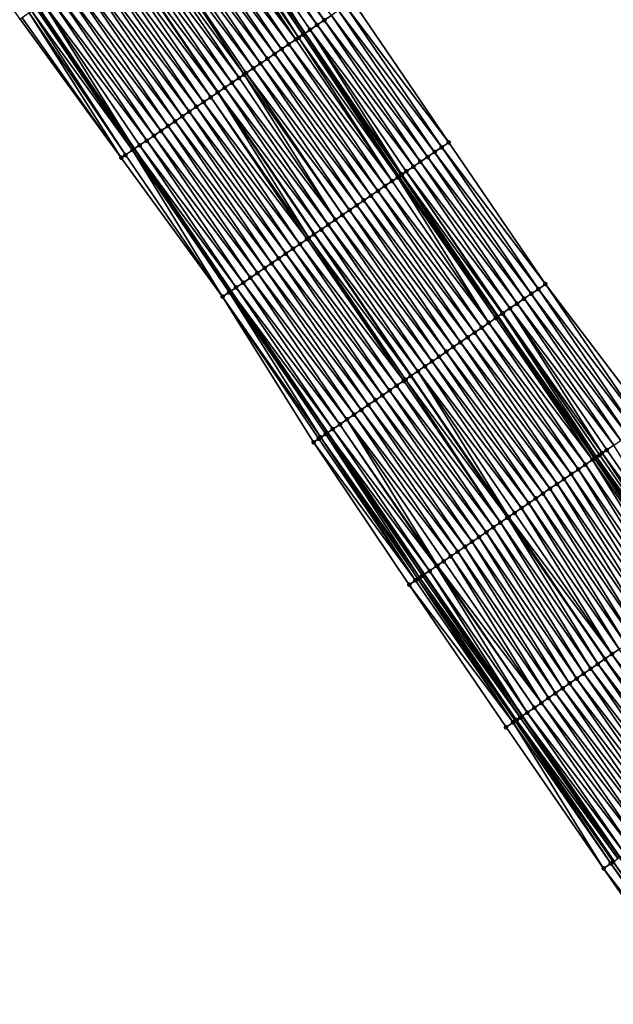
# Model space of a CAD drawing. Header units: feet. Extents: x 2010743 to 2022806, y 818705 to 837694.
# Tile 89 of 256: x 2014178 to 2014247, y 821715 to 821829. Entities that reach past the tile are written whole.
import ezdxf

# ---------------------------------------------------------------- set-up
doc = ezdxf.new("R2010")
doc.units = ezdxf.units.FT
doc.header["$MEASUREMENT"] = 0
for name, color, linetype, lineweight in [('EP_Travel Lane', 172, 'Continuous', 53), ('Road Shots', 141, 'Continuous', 100), ('STRIPING', 60, 'Continuous', 53)]:
    doc.layers.add(name, color=color, linetype=linetype, lineweight=lineweight)
doc.layers.add('I-77-MM17-21_NB-Surface-Border', color=7, linetype='Continuous')
doc.layers.add('I-77-MM17-21_NB-Surface-TIN', color=7, linetype='Continuous')

msp = doc.modelspace()

# ---------------------------------------------------------------- linework, layer by layer
at = {"layer": 'EP_Travel Lane'}
for points in [[(2014079.61, 822027.85, 273.47), (2014090.38, 822011.12, 273.26), (2014101.24, 821994.33, 273.06), (2014112.12, 821977.57, 272.86), (2014123.07, 821960.84, 272.62), (2014134.02, 821944.1, 272.38), (2014144.98, 821927.48, 272.17), (2014156.02, 821910.8, 271.98), (2014167.02, 821894.18, 271.79), (2014178.05, 821877.5, 271.58), (2014189.08, 821860.82, 271.38), (2014200.25, 821844.29, 271.18), (2014211.5, 821827.75, 270.97), (2014222.73, 821811.24, 270.79), (2014234.01, 821794.73, 270.59), (2014245.29, 821778.21, 270.37), (2014256.6, 821761.8, 270.19), (2014267.98, 821745.35, 269.98), (2014279.34, 821729.01, 269.79), (2014290.9, 821712.69, 269.6), (2014302.46, 821696.37, 269.41), (2014314.05, 821680.19, 269.21), (2014325.72, 821663.95, 269), (2014337.4, 821647.75, 268.8)], [(2014081.05, 821981.26, 273.75), (2014091.93, 821964.45, 273.54), (2014102.82, 821947.68, 273.32), (2014113.71, 821930.91, 273.11), (2014124.78, 821914.11, 272.92), (2014135.81, 821897.43, 272.74), (2014146.91, 821880.69, 272.53), (2014158.02, 821864.06, 272.32), (2014169.13, 821847.43, 272.1), (2014180.38, 821830.81, 271.9), (2014191.62, 821814.27, 271.7), (2014202.89, 821797.7, 271.49), (2014214.16, 821781.18, 271.3), (2014225.43, 821764.66, 271.12), (2014236.83, 821748.12, 270.9), (2014248.2, 821731.67, 270.69), (2014259.69, 821715.15, 270.5), (2014271.21, 821698.8, 270.31), (2014282.73, 821682.45, 270.13), (2014294.45, 821666.09, 269.93), (2014306.12, 821649.85, 269.73), (2014317.83, 821633.59, 269.51)]]:
    msp.add_polyline3d(points, dxfattribs=at)
at = {"layer": 'I-77-MM17-21_NB-Surface-Border', "color": 3, "linetype": 'Continuous', "lineweight": -3}
for points in [[(2014316.25, 821632.45, 269.52), (2014304.28, 821648.53, 269.74), (2014292.09, 821664.39, 269.96), (2014280.5, 821680.88, 270.18), (2014269.04, 821697.27, 270.36), (2014257.84, 821713.84, 270.52), (2014246.34, 821730.38, 270.7), (2014234.97, 821746.83, 270.91), (2014223.68, 821763.46, 271.15), (2014212.53, 821780.07, 271.33), (2014201.92, 821797.04, 271.52), (2014190.11, 821813.24, 271.73), (2014178.31, 821829.41, 271.93), (2014166.74, 821845.82, 272.13), (2014155.65, 821862.47, 272.37), (2014144.64, 821879.16, 272.58), (2014133.6, 821895.96, 272.79), (2014122.59, 821912.66, 272.95), (2014111.53, 821929.49, 273.14), (2014100.72, 821946.32, 273.36), (2014090.16, 821963.3, 273.58), (2014079.35, 821980.16, 273.8)], [(2014217.08, 821831.54, 270.67), (2014228.29, 821815.03, 270.52), (2014239.55, 821798.51, 270.36), (2014251.65, 821782.55, 270.15), (2014262.93, 821766.18, 269.98), (2014274.3, 821749.73, 269.79), (2014285.62, 821733.44, 269.61), (2014296.33, 821716.51, 269.42), (2014308.67, 821700.74, 269.2), (2014320.21, 821684.62, 269.01), (2014331.07, 821667.8, 268.83), (2014342.73, 821651.61, 268.65), (2014354.45, 821635.4, 268.48)]]:
    msp.add_polyline3d(points, dxfattribs=at)
at = {"layer": 'I-77-MM17-21_NB-Surface-TIN', "color": 128, "linetype": 'Continuous', "lineweight": -3}
for points in [[(2014213.77, 821829.29, 270.85), (2014202.55, 821845.85, 271.04), (2014201.72, 821845.29, 271.09)], [(2014213.77, 821829.29, 270.85), (2014214.6, 821829.85, 270.8), (2014202.55, 821845.85, 271.04)], [(2014200.89, 821844.72, 271.14), (2014200.25, 821844.29, 271.18), (2014211.5, 821827.75, 270.97)], [(2014212.94, 821828.73, 270.9), (2014201.72, 821845.29, 271.09), (2014200.89, 821844.72, 271.14)], [(2014212.11, 821828.17, 270.94), (2014200.89, 821844.72, 271.14), (2014211.5, 821827.75, 270.97)], [(2014212.11, 821828.17, 270.94), (2014212.94, 821828.73, 270.9), (2014200.89, 821844.72, 271.14)], [(2014212.94, 821828.73, 270.9), (2014213.77, 821829.29, 270.85), (2014201.72, 821845.29, 271.09)], [(2014210.46, 821827.05, 271.02), (2014199.24, 821843.6, 271.22), (2014198.41, 821843.04, 271.24)], [(2014210.46, 821827.05, 271.02), (2014199.48, 821843.77, 271.21), (2014199.24, 821843.6, 271.22)], [(2014210.78, 821827.27, 271), (2014200.06, 821844.16, 271.18), (2014199.48, 821843.77, 271.21)], [(2014210.46, 821827.05, 271.02), (2014210.78, 821827.27, 271), (2014199.48, 821843.77, 271.21)], [(2014211.29, 821827.61, 270.98), (2014200.25, 821844.29, 271.18), (2014200.06, 821844.16, 271.18)], [(2014210.78, 821827.27, 271), (2014211.29, 821827.61, 270.98), (2014200.06, 821844.16, 271.18)], [(2014211.29, 821827.61, 270.98), (2014211.5, 821827.75, 270.97), (2014200.25, 821844.29, 271.18)], [(2014208.8, 821825.92, 271.07), (2014197.58, 821842.48, 271.27), (2014196.75, 821841.92, 271.3)], [(2014209.63, 821826.49, 271.04), (2014198.41, 821843.04, 271.24), (2014197.58, 821842.48, 271.27)], [(2014208.8, 821825.92, 271.07), (2014209.63, 821826.49, 271.04), (2014197.58, 821842.48, 271.27)], [(2014209.63, 821826.49, 271.04), (2014210.46, 821827.05, 271.02), (2014198.41, 821843.04, 271.24)], [(2014207.15, 821824.8, 271.13), (2014195.93, 821841.36, 271.34), (2014195.1, 821840.79, 271.37)], [(2014207.98, 821825.36, 271.1), (2014196.75, 821841.92, 271.3), (2014195.93, 821841.36, 271.34)], [(2014207.15, 821824.8, 271.13), (2014207.98, 821825.36, 271.1), (2014195.93, 821841.36, 271.34)], [(2014207.98, 821825.36, 271.1), (2014208.8, 821825.92, 271.07), (2014196.75, 821841.92, 271.3)], [(2014205.49, 821823.68, 271.19), (2014194.27, 821840.23, 271.39), (2014193.44, 821839.67, 271.42)], [(2014206.32, 821824.24, 271.16), (2014195.1, 821840.79, 271.37), (2014194.27, 821840.23, 271.39)], [(2014205.49, 821823.68, 271.19), (2014206.32, 821824.24, 271.16), (2014194.27, 821840.23, 271.39)], [(2014206.32, 821824.24, 271.16), (2014207.15, 821824.8, 271.13), (2014195.1, 821840.79, 271.37)], [(2014203.84, 821822.56, 271.24), (2014192.62, 821839.11, 271.45), (2014191.79, 821838.55, 271.48)], [(2014204.42, 821822.95, 271.22), (2014193.44, 821839.67, 271.42), (2014192.62, 821839.11, 271.45)], [(2014203.84, 821822.56, 271.24), (2014204.42, 821822.95, 271.22), (2014192.62, 821839.11, 271.45)], [(2014204.42, 821822.95, 271.22), (2014204.66, 821823.12, 271.22), (2014193.44, 821839.67, 271.42)], [(2014204.66, 821823.12, 271.22), (2014205.49, 821823.68, 271.19), (2014193.44, 821839.67, 271.42)], [(2014202.18, 821821.43, 271.29), (2014190.96, 821837.99, 271.51), (2014190.13, 821837.43, 271.53)], [(2014203.01, 821821.99, 271.26), (2014191.79, 821838.55, 271.48), (2014190.96, 821837.99, 271.51)], [(2014202.18, 821821.43, 271.29), (2014203.01, 821821.99, 271.26), (2014190.96, 821837.99, 271.51)], [(2014203.01, 821821.99, 271.26), (2014203.84, 821822.56, 271.24), (2014191.79, 821838.55, 271.48)], [(2014200.53, 821820.31, 271.35), (2014189.31, 821836.86, 271.57), (2014188.48, 821836.3, 271.6)], [(2014189.31, 821836.86, 271.57), (2014201.35, 821820.87, 271.31), (2014190.13, 821837.43, 271.53)], [(2014200.53, 821820.31, 271.35), (2014201.35, 821820.87, 271.31), (2014189.31, 821836.86, 271.57)], [(2014202.18, 821821.43, 271.29), (2014190.13, 821837.43, 271.53), (2014201.35, 821820.87, 271.31)], [(2014198.87, 821819.19, 271.41), (2014187.65, 821835.74, 271.62), (2014186.82, 821835.18, 271.65)], [(2014199.7, 821819.75, 271.38), (2014188.48, 821836.3, 271.6), (2014187.65, 821835.74, 271.62)], [(2014198.87, 821819.19, 271.41), (2014199.7, 821819.75, 271.38), (2014187.65, 821835.74, 271.62)], [(2014199.7, 821819.75, 271.38), (2014200.53, 821820.31, 271.35), (2014188.48, 821836.3, 271.6)], [(2014197.22, 821818.07, 271.48), (2014186, 821834.62, 271.68), (2014185.17, 821834.06, 271.72)], [(2014198.04, 821818.63, 271.44), (2014186.82, 821835.18, 271.65), (2014186, 821834.62, 271.68)], [(2014197.22, 821818.07, 271.48), (2014198.04, 821818.63, 271.44), (2014186, 821834.62, 271.68)], [(2014198.04, 821818.63, 271.44), (2014198.87, 821819.19, 271.41), (2014186.82, 821835.18, 271.65)], [(2014195.56, 821816.94, 271.54), (2014184.34, 821833.5, 271.74), (2014183.51, 821832.94, 271.77)], [(2014196.39, 821817.5, 271.51), (2014185.17, 821834.06, 271.72), (2014184.34, 821833.5, 271.74)], [(2014195.56, 821816.94, 271.54), (2014196.39, 821817.5, 271.51), (2014184.34, 821833.5, 271.74)], [(2014196.39, 821817.5, 271.51), (2014197.22, 821818.07, 271.48), (2014185.17, 821834.06, 271.72)], [(2014193.91, 821815.82, 271.6), (2014182.69, 821832.37, 271.8), (2014181.86, 821831.81, 271.84)], [(2014194.73, 821816.38, 271.57), (2014183.51, 821832.94, 271.77), (2014182.69, 821832.37, 271.8)], [(2014193.91, 821815.82, 271.6), (2014194.73, 821816.38, 271.57), (2014182.69, 821832.37, 271.8)], [(2014194.73, 821816.38, 271.57), (2014195.56, 821816.94, 271.54), (2014183.51, 821832.94, 271.77)], [(2014191.42, 821814.14, 271.7), (2014180.38, 821830.81, 271.9), (2014180.2, 821830.69, 271.9)], [(2014181.03, 821831.25, 271.88), (2014180.38, 821830.81, 271.9), (2014191.62, 821814.27, 271.7)], [(2014191.42, 821814.14, 271.7), (2014191.62, 821814.27, 271.7), (2014180.38, 821830.81, 271.9)], [(2014193.08, 821815.26, 271.64), (2014181.86, 821831.81, 271.84), (2014181.03, 821831.25, 271.88)], [(2014192.25, 821814.7, 271.67), (2014181.03, 821831.25, 271.88), (2014191.62, 821814.27, 271.7)], [(2014192.25, 821814.7, 271.67), (2014193.08, 821815.26, 271.64), (2014181.03, 821831.25, 271.88)], [(2014193.08, 821815.26, 271.64), (2014193.91, 821815.82, 271.6), (2014181.86, 821831.81, 271.84)], [(2014227.46, 821814.47, 270.56), (2014216.25, 821830.98, 270.71), (2014215.42, 821830.42, 270.75)], [(2014228.29, 821815.03, 270.52), (2014217.08, 821831.54, 270.67), (2014216.25, 821830.98, 270.71)], [(2014227.46, 821814.47, 270.56), (2014228.29, 821815.03, 270.52), (2014216.25, 821830.98, 270.71)], [(2014190.11, 821813.24, 271.73), (2014179.37, 821830.13, 271.92), (2014178.55, 821829.57, 271.93)], [(2014190.6, 821813.57, 271.72), (2014179.7, 821830.35, 271.92), (2014179.37, 821830.13, 271.92)], [(2014190.11, 821813.24, 271.73), (2014190.6, 821813.57, 271.72), (2014179.37, 821830.13, 271.92)], [(2014191.42, 821814.14, 271.7), (2014180.2, 821830.69, 271.9), (2014179.7, 821830.35, 271.92)], [(2014190.6, 821813.57, 271.72), (2014191.42, 821814.14, 271.7), (2014179.7, 821830.35, 271.92)], [(2014225.81, 821813.34, 270.63), (2014214.6, 821829.85, 270.8), (2014213.77, 821829.29, 270.85)], [(2014226.63, 821813.9, 270.59), (2014215.42, 821830.42, 270.75), (2014214.6, 821829.85, 270.8)], [(2014225.81, 821813.34, 270.63), (2014226.63, 821813.9, 270.59), (2014214.6, 821829.85, 270.8)], [(2014226.63, 821813.9, 270.59), (2014227.46, 821814.47, 270.56), (2014215.42, 821830.42, 270.75)], [(2014190.11, 821813.24, 271.73), (2014178.55, 821829.57, 271.93), (2014178.31, 821829.41, 271.93)], [(2014224.16, 821812.21, 270.71), (2014212.94, 821828.73, 270.9), (2014212.11, 821828.17, 270.94)], [(2014224.98, 821812.78, 270.67), (2014213.77, 821829.29, 270.85), (2014212.94, 821828.73, 270.9)], [(2014224.16, 821812.21, 270.71), (2014224.98, 821812.78, 270.67), (2014212.94, 821828.73, 270.9)], [(2014224.98, 821812.78, 270.67), (2014225.81, 821813.34, 270.63), (2014213.77, 821829.29, 270.85)], [(2014222.33, 821810.96, 270.8), (2014211.29, 821827.61, 270.98), (2014210.78, 821827.27, 271)], [(2014211.29, 821827.61, 270.98), (2014222.73, 821811.24, 270.79), (2014211.5, 821827.75, 270.97)], [(2014222.5, 821811.08, 270.79), (2014222.73, 821811.24, 270.79), (2014211.29, 821827.61, 270.98)], [(2014222.33, 821810.96, 270.8), (2014222.5, 821811.08, 270.79), (2014211.29, 821827.61, 270.98)], [(2014222.82, 821811.3, 270.78), (2014212.11, 821828.17, 270.94), (2014211.5, 821827.75, 270.97)], [(2014222.82, 821811.3, 270.78), (2014211.5, 821827.75, 270.97), (2014222.73, 821811.24, 270.79)], [(2014222.82, 821811.3, 270.78), (2014223.33, 821811.65, 270.76), (2014212.11, 821828.17, 270.94)], [(2014223.33, 821811.65, 270.76), (2014224.16, 821812.21, 270.71), (2014212.11, 821828.17, 270.94)], [(2014220.85, 821809.96, 270.83), (2014209.63, 821826.49, 271.04), (2014208.8, 821825.92, 271.07)], [(2014221.68, 821810.52, 270.81), (2014210.46, 821827.05, 271.02), (2014209.63, 821826.49, 271.04)], [(2014220.85, 821809.96, 270.83), (2014221.68, 821810.52, 270.81), (2014209.63, 821826.49, 271.04)], [(2014221.68, 821810.52, 270.81), (2014210.78, 821827.27, 271), (2014210.46, 821827.05, 271.02)], [(2014221.68, 821810.52, 270.81), (2014222.33, 821810.96, 270.8), (2014210.78, 821827.27, 271)], [(2014219.2, 821808.83, 270.88), (2014207.98, 821825.36, 271.1), (2014207.15, 821824.8, 271.13)], [(2014220.03, 821809.39, 270.86), (2014208.8, 821825.92, 271.07), (2014207.98, 821825.36, 271.1)], [(2014219.2, 821808.83, 270.88), (2014220.03, 821809.39, 270.86), (2014207.98, 821825.36, 271.1)], [(2014220.03, 821809.39, 270.86), (2014220.85, 821809.96, 270.83), (2014208.8, 821825.92, 271.07)], [(2014217.55, 821807.7, 270.94), (2014206.32, 821824.24, 271.16), (2014205.49, 821823.68, 271.19)], [(2014218.37, 821808.27, 270.91), (2014207.15, 821824.8, 271.13), (2014206.32, 821824.24, 271.16)], [(2014217.55, 821807.7, 270.94), (2014218.37, 821808.27, 270.91), (2014206.32, 821824.24, 271.16)], [(2014218.37, 821808.27, 270.91), (2014219.2, 821808.83, 270.88), (2014207.15, 821824.8, 271.13)], [(2014215.07, 821806.01, 271.03), (2014204.42, 821822.95, 271.22), (2014203.84, 821822.56, 271.24)], [(2014215.89, 821806.58, 271), (2014204.66, 821823.12, 271.22), (2014204.42, 821822.95, 271.22)], [(2014215.07, 821806.01, 271.03), (2014215.89, 821806.58, 271), (2014204.42, 821822.95, 271.22)], [(2014216.72, 821807.14, 270.97), (2014205.49, 821823.68, 271.19), (2014204.66, 821823.12, 271.22)], [(2014215.89, 821806.58, 271), (2014216.72, 821807.14, 270.97), (2014204.66, 821823.12, 271.22)], [(2014216.72, 821807.14, 270.97), (2014217.55, 821807.7, 270.94), (2014205.49, 821823.68, 271.19)], [(2014214.24, 821805.44, 271.05), (2014203.01, 821821.99, 271.26), (2014202.18, 821821.43, 271.29)], [(2014215.07, 821806.01, 271.03), (2014203.84, 821822.56, 271.24), (2014203.01, 821821.99, 271.26)], [(2014214.24, 821805.44, 271.05), (2014214.24, 821805.45, 271.05), (2014203.01, 821821.99, 271.26)], [(2014214.24, 821805.45, 271.05), (2014215.07, 821806.01, 271.03), (2014203.01, 821821.99, 271.26)], [(2014211.97, 821803.9, 271.13), (2014201.35, 821820.87, 271.31), (2014200.53, 821820.31, 271.35)], [(2014213.42, 821804.88, 271.07), (2014202.18, 821821.43, 271.29), (2014201.35, 821820.87, 271.31)], [(2014213.42, 821804.88, 271.07), (2014201.35, 821820.87, 271.31), (2014212.59, 821804.32, 271.1)], [(2014211.97, 821803.9, 271.13), (2014212.59, 821804.32, 271.1), (2014201.35, 821820.87, 271.31)], [(2014213.42, 821804.88, 271.07), (2014214.24, 821805.44, 271.05), (2014202.18, 821821.43, 271.29)], [(2014210.94, 821803.19, 271.18), (2014199.7, 821819.75, 271.38), (2014198.87, 821819.19, 271.41)], [(2014211.76, 821803.76, 271.14), (2014200.53, 821820.31, 271.35), (2014199.7, 821819.75, 271.38)], [(2014210.94, 821803.19, 271.18), (2014211.76, 821803.76, 271.14), (2014199.7, 821819.75, 271.38)], [(2014211.76, 821803.76, 271.14), (2014211.97, 821803.9, 271.13), (2014200.53, 821820.31, 271.35)], [(2014209.29, 821802.07, 271.24), (2014198.04, 821818.63, 271.44), (2014197.22, 821818.07, 271.48)], [(2014210.11, 821802.63, 271.21), (2014198.87, 821819.19, 271.41), (2014198.04, 821818.63, 271.44)], [(2014209.29, 821802.07, 271.24), (2014210.11, 821802.63, 271.21), (2014198.04, 821818.63, 271.44)], [(2014210.11, 821802.63, 271.21), (2014210.94, 821803.19, 271.18), (2014198.87, 821819.19, 271.41)], [(2014207.63, 821800.94, 271.31), (2014196.39, 821817.5, 271.51), (2014195.56, 821816.94, 271.54)], [(2014208.46, 821801.5, 271.28), (2014197.22, 821818.07, 271.48), (2014196.39, 821817.5, 271.51)], [(2014207.63, 821800.94, 271.31), (2014208.46, 821801.5, 271.28), (2014196.39, 821817.5, 271.51)], [(2014208.46, 821801.5, 271.28), (2014209.29, 821802.07, 271.24), (2014197.22, 821818.07, 271.48)], [(2014205.16, 821799.25, 271.4), (2014193.91, 821815.82, 271.6), (2014193.08, 821815.26, 271.64)], [(2014205.98, 821799.81, 271.36), (2014194.73, 821816.38, 271.57), (2014193.91, 821815.82, 271.6)], [(2014205.16, 821799.25, 271.4), (2014205.98, 821799.81, 271.36), (2014193.91, 821815.82, 271.6)], [(2014206.81, 821800.38, 271.33), (2014195.56, 821816.94, 271.54), (2014194.73, 821816.38, 271.57)], [(2014205.98, 821799.81, 271.36), (2014206.81, 821800.38, 271.33), (2014194.73, 821816.38, 271.57)], [(2014206.81, 821800.38, 271.33), (2014207.63, 821800.94, 271.31), (2014195.56, 821816.94, 271.54)], [(2014203.5, 821798.12, 271.47), (2014192.25, 821814.7, 271.67), (2014191.62, 821814.27, 271.7)], [(2014204.33, 821798.68, 271.44), (2014193.08, 821815.26, 271.64), (2014192.25, 821814.7, 271.67)], [(2014203.5, 821798.12, 271.47), (2014204.33, 821798.68, 271.44), (2014192.25, 821814.7, 271.67)], [(2014204.33, 821798.68, 271.44), (2014205.16, 821799.25, 271.4), (2014193.08, 821815.26, 271.64)], [(2014239.55, 821798.51, 270.36), (2014228.29, 821815.03, 270.52), (2014227.46, 821814.47, 270.56)], [(2014190.11, 821813.24, 271.73), (2014201.92, 821797.04, 271.52), (2014190.6, 821813.57, 271.72)], [(2014190.6, 821813.57, 271.72), (2014201.92, 821797.04, 271.52), (2014191.42, 821814.14, 271.7)], [(2014191.42, 821814.14, 271.7), (2014202.89, 821797.7, 271.49), (2014191.62, 821814.27, 271.7)], [(2014202.68, 821797.56, 271.5), (2014202.89, 821797.7, 271.49), (2014191.42, 821814.14, 271.7)], [(2014202.68, 821797.56, 271.5), (2014191.42, 821814.14, 271.7), (2014201.92, 821797.04, 271.52)], [(2014203.5, 821798.12, 271.47), (2014191.62, 821814.27, 271.7), (2014202.89, 821797.7, 271.49)], [(2014237.9, 821797.38, 270.43), (2014226.63, 821813.9, 270.59), (2014225.81, 821813.34, 270.63)], [(2014238.73, 821797.94, 270.39), (2014227.46, 821814.47, 270.56), (2014226.63, 821813.9, 270.59)], [(2014237.9, 821797.38, 270.43), (2014238.73, 821797.94, 270.39), (2014226.63, 821813.9, 270.59)], [(2014238.73, 821797.94, 270.39), (2014239.55, 821798.51, 270.36), (2014227.46, 821814.47, 270.56)], [(2014236.25, 821796.25, 270.5), (2014224.98, 821812.78, 270.67), (2014224.16, 821812.21, 270.71)], [(2014237.07, 821796.82, 270.46), (2014225.81, 821813.34, 270.63), (2014224.98, 821812.78, 270.67)], [(2014236.25, 821796.25, 270.5), (2014237.07, 821796.82, 270.46), (2014224.98, 821812.78, 270.67)], [(2014237.07, 821796.82, 270.46), (2014237.9, 821797.38, 270.43), (2014225.81, 821813.34, 270.63)], [(2014233.96, 821794.69, 270.6), (2014222.73, 821811.24, 270.79), (2014222.5, 821811.08, 270.79)], [(2014222.82, 821811.3, 270.78), (2014222.73, 821811.24, 270.79), (2014234.01, 821794.73, 270.59)], [(2014233.96, 821794.69, 270.6), (2014234.01, 821794.73, 270.59), (2014222.73, 821811.24, 270.79)], [(2014234.52, 821795.07, 270.58), (2014223.33, 821811.65, 270.76), (2014222.82, 821811.3, 270.78)], [(2014234.52, 821795.07, 270.58), (2014222.82, 821811.3, 270.78), (2014234.01, 821794.73, 270.59)], [(2014235.42, 821795.69, 270.54), (2014224.16, 821812.21, 270.71), (2014223.33, 821811.65, 270.76)], [(2014234.52, 821795.07, 270.58), (2014234.6, 821795.12, 270.58), (2014223.33, 821811.65, 270.76)], [(2014234.6, 821795.12, 270.58), (2014235.42, 821795.69, 270.54), (2014223.33, 821811.65, 270.76)], [(2014235.42, 821795.69, 270.54), (2014236.25, 821796.25, 270.5), (2014224.16, 821812.21, 270.71)], [(2014232.94, 821794, 270.62), (2014221.68, 821810.52, 270.81), (2014220.85, 821809.96, 270.83)], [(2014232.94, 821794, 270.62), (2014222.33, 821810.96, 270.8), (2014221.68, 821810.52, 270.81)], [(2014233.77, 821794.56, 270.6), (2014222.5, 821811.08, 270.79), (2014222.33, 821810.96, 270.8)], [(2014232.94, 821794, 270.62), (2014233.77, 821794.56, 270.6), (2014222.33, 821810.96, 270.8)], [(2014233.77, 821794.56, 270.6), (2014233.96, 821794.69, 270.6), (2014222.5, 821811.08, 270.79)], [(2014231.29, 821792.87, 270.67), (2014220.03, 821809.39, 270.86), (2014219.2, 821808.83, 270.88)], [(2014232.12, 821793.43, 270.65), (2014220.85, 821809.96, 270.83), (2014220.03, 821809.39, 270.86)], [(2014231.29, 821792.87, 270.67), (2014232.12, 821793.43, 270.65), (2014220.03, 821809.39, 270.86)], [(2014232.12, 821793.43, 270.65), (2014232.94, 821794, 270.62), (2014220.85, 821809.96, 270.83)], [(2014229.64, 821791.74, 270.73), (2014218.37, 821808.27, 270.91), (2014217.55, 821807.7, 270.94)], [(2014230.47, 821792.31, 270.7), (2014219.2, 821808.83, 270.88), (2014218.37, 821808.27, 270.91)], [(2014229.64, 821791.74, 270.73), (2014230.47, 821792.31, 270.7), (2014218.37, 821808.27, 270.91)], [(2014230.47, 821792.31, 270.7), (2014231.29, 821792.87, 270.67), (2014219.2, 821808.83, 270.88)], [(2014227.99, 821790.62, 270.79), (2014216.72, 821807.14, 270.97), (2014215.89, 821806.58, 271)], [(2014228.81, 821791.18, 270.76), (2014217.55, 821807.7, 270.94), (2014216.72, 821807.14, 270.97)], [(2014227.99, 821790.62, 270.79), (2014228.81, 821791.18, 270.76), (2014216.72, 821807.14, 270.97)], [(2014228.81, 821791.18, 270.76), (2014229.64, 821791.74, 270.73), (2014217.55, 821807.7, 270.94)], [(2014226.34, 821789.49, 270.84), (2014215.07, 821806.01, 271.03), (2014214.24, 821805.45, 271.05)], [(2014227.16, 821790.05, 270.82), (2014215.89, 821806.58, 271), (2014215.07, 821806.01, 271.03)], [(2014226.34, 821789.49, 270.84), (2014227.16, 821790.05, 270.82), (2014215.07, 821806.01, 271.03)], [(2014227.16, 821790.05, 270.82), (2014227.99, 821790.62, 270.79), (2014215.89, 821806.58, 271)], [(2014211.97, 821803.9, 271.13), (2014223.86, 821787.8, 270.92), (2014212.59, 821804.32, 271.1)], [(2014224.68, 821788.36, 270.89), (2014213.42, 821804.88, 271.07), (2014212.59, 821804.32, 271.1)], [(2014224.68, 821788.36, 270.89), (2014212.59, 821804.32, 271.1), (2014223.86, 821787.8, 270.92)], [(2014225.51, 821788.93, 270.86), (2014214.24, 821805.44, 271.05), (2014213.42, 821804.88, 271.07)], [(2014224.68, 821788.36, 270.89), (2014225.51, 821788.93, 270.86), (2014213.42, 821804.88, 271.07)], [(2014225.51, 821788.93, 270.86), (2014214.24, 821805.45, 271.05), (2014214.24, 821805.44, 271.05)], [(2014225.51, 821788.93, 270.86), (2014226.34, 821789.49, 270.84), (2014214.24, 821805.45, 271.05)], [(2014222.21, 821786.67, 271), (2014210.94, 821803.19, 271.18), (2014210.11, 821802.63, 271.21)], [(2014223.03, 821787.23, 270.96), (2014211.76, 821803.76, 271.14), (2014210.94, 821803.19, 271.18)], [(2014222.21, 821786.67, 271), (2014223.03, 821787.23, 270.96), (2014210.94, 821803.19, 271.18)], [(2014223.25, 821787.38, 270.95), (2014211.97, 821803.9, 271.13), (2014211.76, 821803.76, 271.14)], [(2014223.03, 821787.23, 270.96), (2014223.25, 821787.38, 270.95), (2014211.76, 821803.76, 271.14)], [(2014223.25, 821787.38, 270.95), (2014223.86, 821787.8, 270.92), (2014211.97, 821803.9, 271.13)], [(2014220.55, 821785.54, 271.06), (2014209.29, 821802.07, 271.24), (2014208.46, 821801.5, 271.28)], [(2014221.38, 821786.11, 271.03), (2014210.11, 821802.63, 271.21), (2014209.29, 821802.07, 271.24)], [(2014220.55, 821785.54, 271.06), (2014221.38, 821786.11, 271.03), (2014209.29, 821802.07, 271.24)], [(2014221.38, 821786.11, 271.03), (2014222.21, 821786.67, 271), (2014210.11, 821802.63, 271.21)], [(2014218.9, 821784.42, 271.12), (2014207.63, 821800.94, 271.31), (2014206.81, 821800.38, 271.33)], [(2014219.73, 821784.98, 271.1), (2014208.46, 821801.5, 271.28), (2014207.63, 821800.94, 271.31)], [(2014218.9, 821784.42, 271.12), (2014219.73, 821784.98, 271.1), (2014207.63, 821800.94, 271.31)], [(2014219.73, 821784.98, 271.1), (2014220.55, 821785.54, 271.06), (2014208.46, 821801.5, 271.28)], [(2014217.25, 821783.29, 271.18), (2014205.98, 821799.81, 271.36), (2014205.16, 821799.25, 271.4)], [(2014218.08, 821783.85, 271.16), (2014206.81, 821800.38, 271.33), (2014205.98, 821799.81, 271.36)], [(2014217.25, 821783.29, 271.18), (2014218.08, 821783.85, 271.16), (2014205.98, 821799.81, 271.36)], [(2014218.08, 821783.85, 271.16), (2014218.9, 821784.42, 271.12), (2014206.81, 821800.38, 271.33)], [(2014215.6, 821782.16, 271.25), (2014204.33, 821798.68, 271.44), (2014203.5, 821798.12, 271.47)], [(2014216.42, 821782.73, 271.21), (2014205.16, 821799.25, 271.4), (2014204.33, 821798.68, 271.44)], [(2014215.6, 821782.16, 271.25), (2014216.42, 821782.73, 271.21), (2014204.33, 821798.68, 271.44)], [(2014216.42, 821782.73, 271.21), (2014217.25, 821783.29, 271.18), (2014205.16, 821799.25, 271.4)], [(2014213.37, 821780.64, 271.32), (2014202.68, 821797.56, 271.5), (2014201.92, 821797.04, 271.52)], [(2014202.68, 821797.56, 271.5), (2014214.16, 821781.18, 271.3), (2014202.89, 821797.7, 271.49)], [(2014213.95, 821781.03, 271.31), (2014214.16, 821781.18, 271.3), (2014202.68, 821797.56, 271.5)], [(2014213.37, 821780.64, 271.32), (2014213.95, 821781.03, 271.31), (2014202.68, 821797.56, 271.5)], [(2014214.77, 821781.6, 271.28), (2014203.5, 821798.12, 271.47), (2014202.89, 821797.7, 271.49)], [(2014214.77, 821781.6, 271.28), (2014202.89, 821797.7, 271.49), (2014214.16, 821781.18, 271.3)], [(2014214.77, 821781.6, 271.28), (2014215.6, 821782.16, 271.25), (2014203.5, 821798.12, 271.47)], [(2014249.99, 821781.42, 270.22), (2014238.73, 821797.94, 270.39), (2014237.9, 821797.38, 270.43)], [(2014250.82, 821781.98, 270.18), (2014239.55, 821798.51, 270.36), (2014238.73, 821797.94, 270.39)], [(2014249.99, 821781.42, 270.22), (2014250.82, 821781.98, 270.18), (2014238.73, 821797.94, 270.39)], [(2014250.82, 821781.98, 270.18), (2014251.65, 821782.55, 270.15), (2014239.55, 821798.51, 270.36)], [(2014213.12, 821780.47, 271.33), (2014201.92, 821797.04, 271.52), (2014212.53, 821780.07, 271.33)], [(2014213.12, 821780.47, 271.33), (2014213.37, 821780.64, 271.32), (2014201.92, 821797.04, 271.52)], [(2014248.34, 821780.29, 270.29), (2014237.07, 821796.82, 270.46), (2014236.25, 821796.25, 270.5)], [(2014249.17, 821780.86, 270.25), (2014237.9, 821797.38, 270.43), (2014237.07, 821796.82, 270.46)], [(2014248.34, 821780.29, 270.29), (2014249.17, 821780.86, 270.25), (2014237.07, 821796.82, 270.46)], [(2014249.17, 821780.86, 270.25), (2014249.99, 821781.42, 270.22), (2014237.9, 821797.38, 270.43)], [(2014246.16, 821778.81, 270.36), (2014235.42, 821795.69, 270.54), (2014234.6, 821795.12, 270.58)], [(2014247.52, 821779.73, 270.32), (2014236.25, 821796.25, 270.5), (2014235.42, 821795.69, 270.54)], [(2014246.16, 821778.81, 270.36), (2014246.69, 821779.17, 270.35), (2014235.42, 821795.69, 270.54)], [(2014246.69, 821779.17, 270.35), (2014247.52, 821779.73, 270.32), (2014235.42, 821795.69, 270.54)], [(2014247.52, 821779.73, 270.32), (2014248.34, 821780.29, 270.29), (2014236.25, 821796.25, 270.5)], [(2014244.21, 821777.47, 270.41), (2014232.94, 821794, 270.62), (2014232.12, 821793.43, 270.65)], [(2014245.04, 821778.04, 270.38), (2014233.77, 821794.56, 270.6), (2014232.94, 821794, 270.62)], [(2014244.21, 821777.47, 270.41), (2014245.04, 821778.04, 270.38), (2014232.94, 821794, 270.62)], [(2014245.04, 821778.04, 270.38), (2014233.96, 821794.69, 270.6), (2014233.77, 821794.56, 270.6)], [(2014233.96, 821794.69, 270.6), (2014245.29, 821778.21, 270.37), (2014234.01, 821794.73, 270.59)], [(2014245.04, 821778.04, 270.38), (2014245.29, 821778.21, 270.37), (2014233.96, 821794.69, 270.6)], [(2014245.51, 821778.36, 270.37), (2014234.52, 821795.07, 270.58), (2014234.01, 821794.73, 270.59)], [(2014245.51, 821778.36, 270.37), (2014234.01, 821794.73, 270.59), (2014245.29, 821778.21, 270.37)], [(2014245.86, 821778.6, 270.36), (2014234.6, 821795.12, 270.58), (2014234.52, 821795.07, 270.58)], [(2014245.51, 821778.36, 270.37), (2014245.86, 821778.6, 270.36), (2014234.52, 821795.07, 270.58)], [(2014245.86, 821778.6, 270.36), (2014246.16, 821778.81, 270.36), (2014234.6, 821795.12, 270.58)], [(2014242.56, 821776.35, 270.47), (2014231.29, 821792.87, 270.67), (2014230.47, 821792.31, 270.7)], [(2014243.39, 821776.91, 270.44), (2014232.12, 821793.43, 270.65), (2014231.29, 821792.87, 270.67)], [(2014242.56, 821776.35, 270.47), (2014243.39, 821776.91, 270.44), (2014231.29, 821792.87, 270.67)], [(2014243.39, 821776.91, 270.44), (2014244.21, 821777.47, 270.41), (2014232.12, 821793.43, 270.65)], [(2014240.91, 821775.22, 270.53), (2014229.64, 821791.74, 270.73), (2014228.81, 821791.18, 270.76)], [(2014241.73, 821775.78, 270.5), (2014230.47, 821792.31, 270.7), (2014229.64, 821791.74, 270.73)], [(2014240.91, 821775.22, 270.53), (2014241.73, 821775.78, 270.5), (2014229.64, 821791.74, 270.73)], [(2014241.73, 821775.78, 270.5), (2014242.56, 821776.35, 270.47), (2014230.47, 821792.31, 270.7)], [(2014239.26, 821774.09, 270.59), (2014227.99, 821790.62, 270.79), (2014227.16, 821790.05, 270.82)], [(2014240.08, 821774.66, 270.56), (2014228.81, 821791.18, 270.76), (2014227.99, 821790.62, 270.79)], [(2014239.26, 821774.09, 270.59), (2014240.08, 821774.66, 270.56), (2014227.99, 821790.62, 270.79)], [(2014240.08, 821774.66, 270.56), (2014240.91, 821775.22, 270.53), (2014228.81, 821791.18, 270.76)], [(2014237.6, 821772.97, 270.64), (2014226.34, 821789.49, 270.84), (2014225.51, 821788.93, 270.86)], [(2014238.43, 821773.53, 270.62), (2014227.16, 821790.05, 270.82), (2014226.34, 821789.49, 270.84)], [(2014237.6, 821772.97, 270.64), (2014238.43, 821773.53, 270.62), (2014226.34, 821789.49, 270.84)], [(2014238.43, 821773.53, 270.62), (2014239.26, 821774.09, 270.59), (2014227.16, 821790.05, 270.82)], [(2014235.25, 821771.36, 270.72), (2014224.68, 821788.36, 270.89), (2014223.86, 821787.8, 270.92)], [(2014236.78, 821772.4, 270.67), (2014225.51, 821788.93, 270.86), (2014224.68, 821788.36, 270.89)], [(2014235.25, 821771.36, 270.72), (2014235.95, 821771.84, 270.7), (2014224.68, 821788.36, 270.89)], [(2014235.95, 821771.84, 270.7), (2014236.78, 821772.4, 270.67), (2014224.68, 821788.36, 270.89)], [(2014236.78, 821772.4, 270.67), (2014237.6, 821772.97, 270.64), (2014225.51, 821788.93, 270.86)], [(2014234.3, 821770.71, 270.77), (2014223.03, 821787.23, 270.96), (2014222.21, 821786.67, 271)], [(2014234.3, 821770.71, 270.77), (2014223.25, 821787.38, 270.95), (2014223.03, 821787.23, 270.96)], [(2014223.25, 821787.38, 270.95), (2014235.13, 821771.28, 270.73), (2014223.86, 821787.8, 270.92)], [(2014234.3, 821770.71, 270.77), (2014235.13, 821771.28, 270.73), (2014223.25, 821787.38, 270.95)], [(2014235.25, 821771.36, 270.72), (2014223.86, 821787.8, 270.92), (2014235.13, 821771.28, 270.73)], [(2014232.65, 821769.58, 270.83), (2014221.38, 821786.11, 271.03), (2014220.55, 821785.54, 271.06)], [(2014233.47, 821770.15, 270.8), (2014222.21, 821786.67, 271), (2014221.38, 821786.11, 271.03)], [(2014232.65, 821769.58, 270.83), (2014233.47, 821770.15, 270.8), (2014221.38, 821786.11, 271.03)], [(2014233.47, 821770.15, 270.8), (2014234.3, 821770.71, 270.77), (2014222.21, 821786.67, 271)], [(2014231, 821768.46, 270.89), (2014219.73, 821784.98, 271.1), (2014218.9, 821784.42, 271.12)], [(2014231.82, 821769.02, 270.86), (2014220.55, 821785.54, 271.06), (2014219.73, 821784.98, 271.1)], [(2014231, 821768.46, 270.89), (2014231.82, 821769.02, 270.86), (2014219.73, 821784.98, 271.1)], [(2014231.82, 821769.02, 270.86), (2014232.65, 821769.58, 270.83), (2014220.55, 821785.54, 271.06)], [(2014229.34, 821767.33, 270.95), (2014218.08, 821783.85, 271.16), (2014217.25, 821783.29, 271.18)], [(2014230.17, 821767.89, 270.92), (2014218.9, 821784.42, 271.12), (2014218.08, 821783.85, 271.16)], [(2014229.34, 821767.33, 270.95), (2014230.17, 821767.89, 270.92), (2014218.08, 821783.85, 271.16)], [(2014230.17, 821767.89, 270.92), (2014231, 821768.46, 270.89), (2014218.9, 821784.42, 271.12)], [(2014226.95, 821765.69, 271.05), (2014216.42, 821782.73, 271.21), (2014215.6, 821782.16, 271.25)], [(2014228.52, 821766.77, 270.98), (2014217.25, 821783.29, 271.18), (2014216.42, 821782.73, 271.21)], [(2014226.95, 821765.69, 271.05), (2014227.69, 821766.2, 271.01), (2014216.42, 821782.73, 271.21)], [(2014227.69, 821766.2, 271.01), (2014228.52, 821766.77, 270.98), (2014216.42, 821782.73, 271.21)], [(2014228.52, 821766.77, 270.98), (2014229.34, 821767.33, 270.95), (2014217.25, 821783.29, 271.18)], [(2014226.04, 821765.07, 271.09), (2014214.77, 821781.6, 271.28), (2014214.16, 821781.18, 271.3)], [(2014226.87, 821765.64, 271.05), (2014215.6, 821782.16, 271.25), (2014214.77, 821781.6, 271.28)], [(2014226.04, 821765.07, 271.09), (2014226.87, 821765.64, 271.05), (2014214.77, 821781.6, 271.28)], [(2014226.87, 821765.64, 271.05), (2014226.95, 821765.69, 271.05), (2014215.6, 821782.16, 271.25)], [(2014224.39, 821763.95, 271.14), (2014213.12, 821780.47, 271.33), (2014212.53, 821780.07, 271.33)], [(2014224.39, 821763.95, 271.14), (2014213.37, 821780.64, 271.32), (2014213.12, 821780.47, 271.33)], [(2014224.88, 821764.29, 271.14), (2014213.95, 821781.03, 271.31), (2014213.37, 821780.64, 271.32)], [(2014224.39, 821763.95, 271.14), (2014224.66, 821764.13, 271.15), (2014213.37, 821780.64, 271.32)], [(2014224.66, 821764.13, 271.15), (2014224.88, 821764.29, 271.14), (2014213.37, 821780.64, 271.32)], [(2014213.95, 821781.03, 271.31), (2014225.43, 821764.66, 271.12), (2014214.16, 821781.18, 271.3)], [(2014225.21, 821764.51, 271.12), (2014225.43, 821764.66, 271.12), (2014213.95, 821781.03, 271.31)], [(2014224.88, 821764.29, 271.14), (2014225.21, 821764.51, 271.12), (2014213.95, 821781.03, 271.31)], [(2014226.04, 821765.07, 271.09), (2014214.16, 821781.18, 271.3), (2014225.43, 821764.66, 271.12)], [(2014224.39, 821763.95, 271.14), (2014212.53, 821780.07, 271.33), (2014223.68, 821763.46, 271.15)], [(2014246.16, 821778.81, 270.36), (2014257.99, 821762.76, 270.16), (2014246.69, 821779.17, 270.35)], [(2014246.69, 821779.17, 270.35), (2014257.99, 821762.76, 270.16), (2014247.52, 821779.73, 270.32)], [(2014244.21, 821777.47, 270.41), (2014255.53, 821761.06, 270.23), (2014245.04, 821778.04, 270.38)], [(2014245.04, 821778.04, 270.38), (2014256.35, 821761.62, 270.2), (2014245.29, 821778.21, 270.37)], [(2014245.04, 821778.04, 270.38), (2014255.53, 821761.06, 270.23), (2014256.35, 821761.62, 270.2)], [(2014245.51, 821778.36, 270.37), (2014245.29, 821778.21, 270.37), (2014256.6, 821761.8, 270.19)], [(2014256.35, 821761.62, 270.2), (2014256.6, 821761.8, 270.19), (2014245.29, 821778.21, 270.37)], [(2014245.51, 821778.36, 270.37), (2014257.17, 821762.19, 270.18), (2014245.86, 821778.6, 270.36)], [(2014245.51, 821778.36, 270.37), (2014256.6, 821761.8, 270.19), (2014257.17, 821762.19, 270.18)], [(2014245.86, 821778.6, 270.36), (2014257.17, 821762.19, 270.18), (2014246.16, 821778.81, 270.36)], [(2014246.16, 821778.81, 270.36), (2014257.17, 821762.19, 270.18), (2014257.99, 821762.76, 270.16)], [(2014253.88, 821759.92, 270.28), (2014243.39, 821776.91, 270.44), (2014242.56, 821776.35, 270.47)], [(2014243.39, 821776.91, 270.44), (2014254.7, 821760.49, 270.25), (2014244.21, 821777.47, 270.41)], [(2014253.88, 821759.92, 270.28), (2014254.7, 821760.49, 270.25), (2014243.39, 821776.91, 270.44)], [(2014244.21, 821777.47, 270.41), (2014254.7, 821760.49, 270.25), (2014255.53, 821761.06, 270.23)], [(2014252.24, 821758.78, 270.34), (2014241.73, 821775.78, 270.5), (2014240.91, 821775.22, 270.53)], [(2014253.06, 821759.35, 270.31), (2014242.56, 821776.35, 270.47), (2014241.73, 821775.78, 270.5)], [(2014252.24, 821758.78, 270.34), (2014253.06, 821759.35, 270.31), (2014241.73, 821775.78, 270.5)], [(2014253.06, 821759.35, 270.31), (2014253.88, 821759.92, 270.28), (2014242.56, 821776.35, 270.47)], [(2014250.59, 821757.64, 270.4), (2014240.08, 821774.66, 270.56), (2014239.26, 821774.09, 270.59)], [(2014251.42, 821758.21, 270.37), (2014240.91, 821775.22, 270.53), (2014240.08, 821774.66, 270.56)], [(2014250.59, 821757.64, 270.4), (2014251.42, 821758.21, 270.37), (2014240.08, 821774.66, 270.56)], [(2014251.42, 821758.21, 270.37), (2014252.24, 821758.78, 270.34), (2014240.91, 821775.22, 270.53)], [(2014248.95, 821756.5, 270.45), (2014238.43, 821773.53, 270.62), (2014237.6, 821772.97, 270.64)], [(2014249.77, 821757.07, 270.43), (2014239.26, 821774.09, 270.59), (2014238.43, 821773.53, 270.62)], [(2014248.95, 821756.5, 270.45), (2014249.77, 821757.07, 270.43), (2014238.43, 821773.53, 270.62)], [(2014249.77, 821757.07, 270.43), (2014250.59, 821757.64, 270.4), (2014239.26, 821774.09, 270.59)], [(2014247.3, 821755.37, 270.51), (2014236.78, 821772.4, 270.67), (2014235.95, 821771.84, 270.7)], [(2014248.13, 821755.93, 270.48), (2014237.6, 821772.97, 270.64), (2014236.78, 821772.4, 270.67)], [(2014247.3, 821755.37, 270.51), (2014248.13, 821755.93, 270.48), (2014236.78, 821772.4, 270.67)], [(2014248.13, 821755.93, 270.48), (2014248.95, 821756.5, 270.45), (2014237.6, 821772.97, 270.64)], [(2014245.66, 821754.23, 270.57), (2014235.13, 821771.28, 270.73), (2014234.3, 821770.71, 270.77)], [(2014235.25, 821771.36, 270.72), (2014235.13, 821771.28, 270.73), (2014246.48, 821754.8, 270.53)], [(2014245.66, 821754.23, 270.57), (2014246.48, 821754.8, 270.53), (2014235.13, 821771.28, 270.73)], [(2014247.3, 821755.37, 270.51), (2014235.95, 821771.84, 270.7), (2014235.25, 821771.36, 270.72)], [(2014247.3, 821755.37, 270.51), (2014235.25, 821771.36, 270.72), (2014246.48, 821754.8, 270.53)], [(2014244.01, 821753.09, 270.63), (2014233.47, 821770.15, 270.8), (2014232.65, 821769.58, 270.83)], [(2014244.84, 821753.66, 270.6), (2014234.3, 821770.71, 270.77), (2014233.47, 821770.15, 270.8)], [(2014244.01, 821753.09, 270.63), (2014244.84, 821753.66, 270.6), (2014233.47, 821770.15, 270.8)], [(2014244.84, 821753.66, 270.6), (2014245.66, 821754.23, 270.57), (2014234.3, 821770.71, 270.77)], [(2014242.37, 821751.95, 270.69), (2014231.82, 821769.02, 270.86), (2014231, 821768.46, 270.89)], [(2014243.19, 821752.52, 270.66), (2014232.65, 821769.58, 270.83), (2014231.82, 821769.02, 270.86)], [(2014242.37, 821751.95, 270.69), (2014243.19, 821752.52, 270.66), (2014231.82, 821769.02, 270.86)], [(2014243.19, 821752.52, 270.66), (2014244.01, 821753.09, 270.63), (2014232.65, 821769.58, 270.83)], [(2014240.72, 821750.81, 270.74), (2014230.17, 821767.89, 270.92), (2014229.34, 821767.33, 270.95)], [(2014241.55, 821751.38, 270.71), (2014231, 821768.46, 270.89), (2014230.17, 821767.89, 270.92)], [(2014240.72, 821750.81, 270.74), (2014241.55, 821751.38, 270.71), (2014230.17, 821767.89, 270.92)], [(2014241.55, 821751.38, 270.71), (2014242.37, 821751.95, 270.69), (2014231, 821768.46, 270.89)], [(2014239.08, 821749.68, 270.8), (2014228.52, 821766.77, 270.98), (2014227.69, 821766.2, 271.01)], [(2014239.9, 821750.25, 270.77), (2014229.34, 821767.33, 270.95), (2014228.52, 821766.77, 270.98)], [(2014239.08, 821749.68, 270.8), (2014239.9, 821750.25, 270.77), (2014228.52, 821766.77, 270.98)], [(2014239.9, 821750.25, 270.77), (2014240.72, 821750.81, 270.74), (2014229.34, 821767.33, 270.95)], [(2014237.43, 821748.54, 270.88), (2014226.87, 821765.64, 271.05), (2014226.04, 821765.07, 271.09)], [(2014238.26, 821749.11, 270.83), (2014226.95, 821765.69, 271.05), (2014226.87, 821765.64, 271.05)], [(2014237.43, 821748.54, 270.88), (2014238.26, 821749.11, 270.83), (2014226.87, 821765.64, 271.05)], [(2014239.08, 821749.68, 270.8), (2014227.69, 821766.2, 271.01), (2014226.95, 821765.69, 271.05)], [(2014238.26, 821749.11, 270.83), (2014239.08, 821749.68, 270.8), (2014226.95, 821765.69, 271.05)], [(2014235.79, 821747.4, 270.92), (2014224.66, 821764.13, 271.15), (2014224.39, 821763.95, 271.14)], [(2014236.19, 821747.67, 270.93), (2014224.88, 821764.29, 271.14), (2014224.66, 821764.13, 271.15)], [(2014236.04, 821747.57, 270.93), (2014224.66, 821764.13, 271.15), (2014235.79, 821747.4, 270.92)], [(2014236.04, 821747.57, 270.93), (2014236.08, 821747.6, 270.93), (2014224.66, 821764.13, 271.15)], [(2014236.08, 821747.6, 270.93), (2014236.19, 821747.67, 270.93), (2014224.66, 821764.13, 271.15)], [(2014236.61, 821747.97, 270.9), (2014225.21, 821764.51, 271.12), (2014224.88, 821764.29, 271.14)], [(2014236.19, 821747.67, 270.93), (2014236.61, 821747.97, 270.9), (2014224.88, 821764.29, 271.14)], [(2014236.61, 821747.97, 270.9), (2014225.43, 821764.66, 271.12), (2014225.21, 821764.51, 271.12)], [(2014226.04, 821765.07, 271.09), (2014225.43, 821764.66, 271.12), (2014236.83, 821748.12, 270.9)], [(2014236.61, 821747.97, 270.9), (2014236.83, 821748.12, 270.9), (2014225.43, 821764.66, 271.12)], [(2014237.43, 821748.54, 270.88), (2014226.04, 821765.07, 271.09), (2014236.83, 821748.12, 270.9)], [(2014235.79, 821747.4, 270.92), (2014224.39, 821763.95, 271.14), (2014223.68, 821763.46, 271.15)], [(2014235.79, 821747.4, 270.92), (2014223.68, 821763.46, 271.15), (2014234.97, 821746.83, 270.91)], [(2014247.3, 821755.37, 270.51), (2014246.48, 821754.8, 270.53), (2014258.68, 821738.92, 270.3)], [(2014247.3, 821755.37, 270.51), (2014259.5, 821739.48, 270.28), (2014248.13, 821755.93, 270.48)], [(2014247.3, 821755.37, 270.51), (2014258.68, 821738.92, 270.3), (2014259.5, 821739.48, 270.28)], [(2014244.84, 821753.66, 270.6), (2014257.03, 821737.78, 270.36), (2014245.66, 821754.23, 270.57)], [(2014245.66, 821754.23, 270.57), (2014257.85, 821738.35, 270.33), (2014246.48, 821754.8, 270.53)], [(2014245.66, 821754.23, 270.57), (2014257.03, 821737.78, 270.36), (2014257.85, 821738.35, 270.33)], [(2014258.68, 821738.92, 270.3), (2014246.48, 821754.8, 270.53), (2014257.85, 821738.35, 270.33)], [(2014243.19, 821752.52, 270.66), (2014255.39, 821736.64, 270.42), (2014244.01, 821753.09, 270.63)], [(2014244.01, 821753.09, 270.63), (2014256.21, 821737.21, 270.4), (2014244.84, 821753.66, 270.6)], [(2014244.01, 821753.09, 270.63), (2014255.39, 821736.64, 270.42), (2014256.21, 821737.21, 270.4)], [(2014244.84, 821753.66, 270.6), (2014256.21, 821737.21, 270.4), (2014257.03, 821737.78, 270.36)], [(2014253.74, 821735.5, 270.49), (2014242.37, 821751.95, 270.69), (2014241.55, 821751.38, 270.71)], [(2014242.37, 821751.95, 270.69), (2014254.56, 821736.07, 270.46), (2014243.19, 821752.52, 270.66)], [(2014253.74, 821735.5, 270.49), (2014254.56, 821736.07, 270.46), (2014242.37, 821751.95, 270.69)], [(2014243.19, 821752.52, 270.66), (2014254.56, 821736.07, 270.46), (2014255.39, 821736.64, 270.42)], [(2014252.1, 821734.36, 270.54), (2014240.72, 821750.81, 270.74), (2014239.9, 821750.25, 270.77)], [(2014252.92, 821734.93, 270.52), (2014241.55, 821751.38, 270.71), (2014240.72, 821750.81, 270.74)], [(2014252.1, 821734.36, 270.54), (2014252.92, 821734.93, 270.52), (2014240.72, 821750.81, 270.74)], [(2014252.92, 821734.93, 270.52), (2014253.74, 821735.5, 270.49), (2014241.55, 821751.38, 270.71)], [(2014250.45, 821733.23, 270.6), (2014239.08, 821749.68, 270.8), (2014238.26, 821749.11, 270.83)], [(2014251.28, 821733.8, 270.57), (2014239.9, 821750.25, 270.77), (2014239.08, 821749.68, 270.8)], [(2014250.45, 821733.23, 270.6), (2014251.28, 821733.8, 270.57), (2014239.08, 821749.68, 270.8)], [(2014251.28, 821733.8, 270.57), (2014252.1, 821734.36, 270.54), (2014239.9, 821750.25, 270.77)], [(2014236.61, 821747.97, 270.9), (2014248.2, 821731.67, 270.69), (2014236.83, 821748.12, 270.9)], [(2014248.81, 821732.09, 270.67), (2014237.43, 821748.54, 270.88), (2014236.83, 821748.12, 270.9)], [(2014248.81, 821732.09, 270.67), (2014236.83, 821748.12, 270.9), (2014248.2, 821731.67, 270.69)], [(2014249.63, 821732.66, 270.64), (2014238.26, 821749.11, 270.83), (2014237.43, 821748.54, 270.88)], [(2014248.81, 821732.09, 270.67), (2014249.63, 821732.66, 270.64), (2014237.43, 821748.54, 270.88)], [(2014249.63, 821732.66, 270.64), (2014250.45, 821733.23, 270.6), (2014238.26, 821749.11, 270.83)], [(2014246.34, 821730.38, 270.7), (2014235.79, 821747.4, 270.92), (2014234.97, 821746.83, 270.91)], [(2014247.16, 821730.95, 270.71), (2014236.04, 821747.57, 270.93), (2014235.79, 821747.4, 270.92)], [(2014247.16, 821730.95, 270.71), (2014235.79, 821747.4, 270.92), (2014246.34, 821730.38, 270.7)], [(2014247.43, 821731.14, 270.72), (2014236.08, 821747.6, 270.93), (2014236.04, 821747.57, 270.93)], [(2014247.43, 821731.14, 270.72), (2014236.04, 821747.57, 270.93), (2014247.16, 821730.95, 270.71)], [(2014247.5, 821731.18, 270.72), (2014236.19, 821747.67, 270.93), (2014236.08, 821747.6, 270.93)], [(2014247.43, 821731.14, 270.72), (2014247.5, 821731.18, 270.72), (2014236.08, 821747.6, 270.93)], [(2014247.99, 821731.52, 270.7), (2014236.61, 821747.97, 270.9), (2014236.19, 821747.67, 270.93)], [(2014247.5, 821731.18, 270.72), (2014247.56, 821731.22, 270.72), (2014236.19, 821747.67, 270.93)], [(2014247.56, 821731.22, 270.72), (2014247.99, 821731.52, 270.7), (2014236.19, 821747.67, 270.93)], [(2014247.99, 821731.52, 270.7), (2014248.2, 821731.67, 270.69), (2014236.61, 821747.97, 270.9)], [(2014247.16, 821730.95, 270.71), (2014246.34, 821730.38, 270.7), (2014258.65, 821714.42, 270.52)], [(2014247.43, 821731.14, 270.72), (2014247.16, 821730.95, 270.71), (2014258.97, 821714.64, 270.53)], [(2014247.16, 821730.95, 270.71), (2014258.65, 821714.42, 270.52), (2014258.97, 821714.64, 270.53)], [(2014247.43, 821731.14, 270.72), (2014258.97, 821714.64, 270.53), (2014247.5, 821731.18, 270.72)], [(2014246.34, 821730.38, 270.7), (2014257.84, 821713.84, 270.52), (2014258.65, 821714.42, 270.52)]]:
    msp.add_3dface(points, dxfattribs=at)
at = {"layer": 'Road Shots', "lineweight": 100}
for p in [(2014212.94, 821828.73, 270.9), (2014213.77, 821829.29, 270.85), (2014211.29, 821827.61, 270.98), (2014212.11, 821828.17, 270.94), (2014209.63, 821826.49, 271.04), (2014210.46, 821827.05, 271.02), (2014210.78, 821827.27, 271), (2014207.98, 821825.36, 271.1), (2014208.8, 821825.92, 271.07), (2014206.32, 821824.24, 271.16), (2014207.15, 821824.8, 271.13), (2014204.42, 821822.95, 271.22), (2014204.66, 821823.12, 271.22), (2014205.49, 821823.68, 271.19), (2014203.01, 821821.99, 271.26), (2014203.84, 821822.56, 271.24), (2014201.35, 821820.87, 271.31), (2014202.18, 821821.43, 271.29), (2014199.7, 821819.75, 271.38), (2014200.53, 821820.31, 271.35), (2014198.04, 821818.63, 271.44), (2014198.87, 821819.19, 271.41), (2014196.39, 821817.5, 271.51), (2014197.22, 821818.07, 271.48), (2014193.91, 821815.82, 271.6), (2014194.73, 821816.38, 271.57), (2014195.56, 821816.94, 271.54), (2014192.25, 821814.7, 271.67), (2014193.08, 821815.26, 271.64), (2014228.29, 821815.03, 270.52), (2014190.6, 821813.57, 271.72), (2014191.42, 821814.14, 271.7), (2014226.63, 821813.9, 270.59), (2014227.46, 821814.47, 270.56), (2014190.11, 821813.24, 271.73), (2014190.11, 821813.24, 271.73), (2014224.98, 821812.78, 270.67), (2014225.81, 821813.34, 270.63), (2014222.82, 821811.3, 270.78), (2014223.33, 821811.65, 270.76), (2014224.16, 821812.21, 270.71), (2014221.68, 821810.52, 270.81), (2014222.33, 821810.96, 270.8), (2014222.5, 821811.08, 270.79), (2014220.03, 821809.39, 270.86), (2014220.85, 821809.96, 270.83), (2014218.37, 821808.27, 270.91), (2014219.2, 821808.83, 270.88), (2014216.72, 821807.14, 270.97), (2014217.55, 821807.7, 270.94), (2014215.07, 821806.01, 271.03), (2014215.89, 821806.58, 271), (2014212.59, 821804.32, 271.1), (2014213.42, 821804.88, 271.07), (2014214.24, 821805.45, 271.05), (2014214.24, 821805.44, 271.05), (2014210.94, 821803.19, 271.18), (2014211.76, 821803.76, 271.14), (2014211.97, 821803.9, 271.13), (2014209.29, 821802.07, 271.24), (2014210.11, 821802.63, 271.21), (2014207.63, 821800.94, 271.31), (2014208.46, 821801.5, 271.28), (2014205.98, 821799.81, 271.36), (2014206.81, 821800.38, 271.33), (2014204.33, 821798.68, 271.44), (2014205.16, 821799.25, 271.4), (2014202.68, 821797.56, 271.5), (2014203.5, 821798.12, 271.47), (2014238.73, 821797.94, 270.39), (2014239.55, 821798.51, 270.36), (2014201.92, 821797.04, 271.52), (2014201.92, 821797.04, 271.52), (2014237.07, 821796.82, 270.46), (2014237.9, 821797.38, 270.43), (2014235.42, 821795.69, 270.54), (2014236.25, 821796.25, 270.5), (2014232.94, 821794, 270.62), (2014233.77, 821794.56, 270.6), (2014233.96, 821794.69, 270.6), (2014234.52, 821795.07, 270.58), (2014234.6, 821795.12, 270.58), (2014231.29, 821792.87, 270.67), (2014232.12, 821793.43, 270.65), (2014229.64, 821791.74, 270.73), (2014230.47, 821792.31, 270.7), (2014227.99, 821790.62, 270.79), (2014228.81, 821791.18, 270.76), (2014226.34, 821789.49, 270.84), (2014227.16, 821790.05, 270.82), (2014224.68, 821788.36, 270.89), (2014225.51, 821788.93, 270.86), (2014223.03, 821787.23, 270.96), (2014223.25, 821787.38, 270.95), (2014223.86, 821787.8, 270.92), (2014221.38, 821786.11, 271.03), (2014222.21, 821786.67, 271), (2014219.73, 821784.98, 271.1), (2014220.55, 821785.54, 271.06), (2014218.08, 821783.85, 271.16), (2014218.9, 821784.42, 271.12), (2014216.42, 821782.73, 271.21), (2014217.25, 821783.29, 271.18), (2014214.77, 821781.6, 271.28), (2014215.6, 821782.16, 271.25), (2014213.12, 821780.47, 271.33), (2014213.37, 821780.64, 271.32), (2014213.95, 821781.03, 271.31), (2014212.53, 821780.07, 271.33), (2014212.53, 821780.07, 271.33), (2014246.69, 821779.17, 270.35), (2014245.04, 821778.04, 270.38), (2014245.51, 821778.36, 270.37), (2014245.86, 821778.6, 270.36), (2014246.16, 821778.81, 270.36), (2014243.39, 821776.91, 270.44), (2014244.21, 821777.47, 270.41), (2014241.73, 821775.78, 270.5), (2014242.56, 821776.35, 270.47), (2014240.08, 821774.66, 270.56), (2014240.91, 821775.22, 270.53), (2014238.43, 821773.53, 270.62), (2014239.26, 821774.09, 270.59), (2014236.78, 821772.4, 270.67), (2014237.6, 821772.97, 270.64), (2014235.13, 821771.28, 270.73), (2014235.25, 821771.36, 270.72), (2014235.95, 821771.84, 270.7), (2014233.47, 821770.15, 270.8), (2014234.3, 821770.71, 270.77), (2014231.82, 821769.02, 270.86), (2014232.65, 821769.58, 270.83), (2014230.17, 821767.89, 270.92), (2014231, 821768.46, 270.89), (2014228.52, 821766.77, 270.98), (2014229.34, 821767.33, 270.95), (2014226.87, 821765.64, 271.05), (2014226.95, 821765.69, 271.05), (2014227.69, 821766.2, 271.01), (2014224.66, 821764.13, 271.15), (2014224.88, 821764.29, 271.14), (2014225.21, 821764.51, 271.12), (2014226.04, 821765.07, 271.09), (2014223.68, 821763.46, 271.15), (2014223.68, 821763.46, 271.15), (2014224.39, 821763.95, 271.14), (2014247.3, 821755.37, 270.51), (2014245.66, 821754.23, 270.57), (2014246.48, 821754.8, 270.53), (2014244.01, 821753.09, 270.63), (2014244.84, 821753.66, 270.6), (2014242.37, 821751.95, 270.69), (2014243.19, 821752.52, 270.66), (2014240.72, 821750.81, 270.74), (2014241.55, 821751.38, 270.71), (2014239.08, 821749.68, 270.8), (2014239.9, 821750.25, 270.77), (2014237.43, 821748.54, 270.88), (2014238.26, 821749.11, 270.83), (2014235.79, 821747.4, 270.92), (2014236.04, 821747.57, 270.93), (2014236.08, 821747.6, 270.93), (2014236.19, 821747.67, 270.93), (2014236.61, 821747.97, 270.9), (2014234.97, 821746.83, 270.91), (2014247.16, 821730.95, 270.71), (2014247.43, 821731.14, 270.72), (2014246.34, 821730.38, 270.7)]:
    msp.add_point(p, dxfattribs=at)
at = {"layer": 'STRIPING'}
msp.add_polyline3d([(2014080.02, 822004.42, 273.58), (2014090.88, 821987.63, 273.38), (2014101.76, 821970.84, 273.17), (2014112.65, 821954.06, 272.95), (2014123.54, 821937.29, 272.73), (2014134.55, 821920.57, 272.54), (2014145.58, 821903.89, 272.34), (2014156.65, 821887.22, 272.15), (2014167.79, 821870.61, 271.94), (2014178.93, 821854, 271.74), (2014190.13, 821837.43, 271.53), (2014201.35, 821820.87, 271.31), (2014212.59, 821804.32, 271.1), (2014223.86, 821787.8, 270.92), (2014235.13, 821771.28, 270.73), (2014246.48, 821754.8, 270.53), (2014257.85, 821738.35, 270.33), (2014269.28, 821721.91, 270.13), (2014280.8, 821705.56, 269.94), (2014292.32, 821689.22, 269.75), (2014303.97, 821672.94, 269.56), (2014315.65, 821656.7, 269.35), (2014327.34, 821640.47, 269.16)], dxfattribs=at)

doc.saveas('drawing.dxf')
